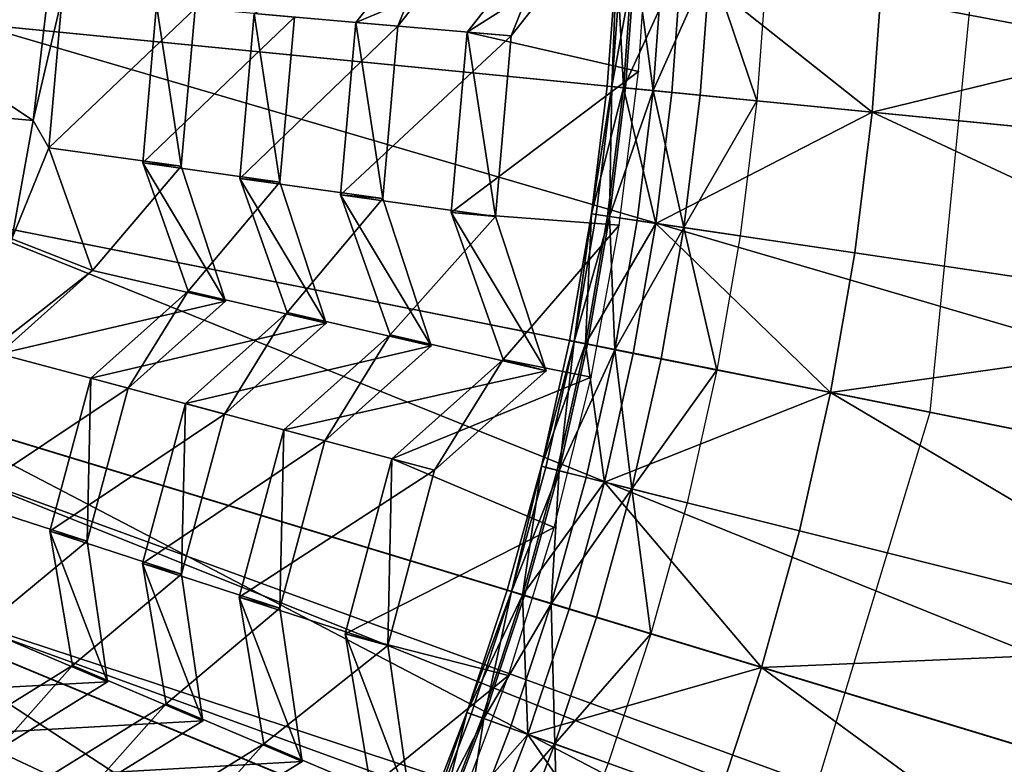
# Model space of a CAD drawing. Extents: x -3.87 to 3.87, y -3.87 to 3.87.
# Tile 99 of 115: x 1.16 to 1.73, y -0.54 to -0.11. Entities that reach past the tile are written whole.
import ezdxf

# ---------------------------------------------------------------- set-up
doc = ezdxf.new("R2010")
doc.units = 0
doc.layers.get('0').update_dxf_attribs({"linetype": 'CONTINUOUS'})

msp = doc.modelspace()

# ---------------------------------------------------------------- linework, layer by layer
for p in [(1.354673, -0.111122, 8.466452), (1.354673, -0.111122, 8.466452), (1.378876, -0.113239, 8.434906), (1.378876, -0.11324, 8.434906), (1.418757, -0.116711, 8.580368), (1.418757, -0.116711, 8.580368), (1.444101, -0.118928, 8.573303), (1.444101, -0.118928, 8.573303), (1.517415, -0.139334, 8.594139), (1.49946, -0.147773, 8.651937), (1.502072, -0.148031, 8.629379), (1.508748, -0.148688, 8.682016), (1.509908, -0.148802, 8.613266), (1.525884, -0.150376, 8.601448), (1.536613, -0.151433, 8.720688), (1.552913, -0.153038, 8.591782), (1.585471, -0.156245, 8.583187), (1.651762, -0.162774, 8.808193), (1.169037, -0.167487, 8.071529), (1.178172, -0.183217, 8.078873), (1.178172, -0.183217, 8.078873), (1.232147, -0.191914, 8.210806), (1.232147, -0.191915, 8.210806), (1.254311, -0.193854, 8.184336), (1.254311, -0.193854, 8.184336), (1.287925, -0.200903, 8.34112), (1.287925, -0.200903, 8.34112), (1.311088, -0.202929, 8.305353), (1.311088, -0.20293, 8.305353), (1.345999, -0.210261, 8.466452), (1.345999, -0.210262, 8.466452), (1.370203, -0.212379, 8.434906), (1.370203, -0.212379, 8.434906), (1.409675, -0.220523, 8.580368), (1.409675, -0.220523, 8.580368), (1.435019, -0.22274, 8.573303), (1.435019, -0.22274, 8.573303), (1.490405, -0.221217, 8.651937), (1.493001, -0.221602, 8.629379), (1.499637, -0.222586, 8.682016), (1.50079, -0.222757, 8.613266), (1.516669, -0.225113, 8.601448), (1.506301, -0.227633, 8.594139), (1.527334, -0.226695, 8.720688), (1.543536, -0.229098, 8.591782), (1.575897, -0.233898, 8.583187), (1.641788, -0.243672, 8.808193), (1.203206, -0.253764, 8.078873), (1.203206, -0.253764, 8.078873), (1.258323, -0.26568, 8.210806), (1.258323, -0.265681, 8.210806), (1.279813, -0.271439, 8.184336), (1.279813, -0.271439, 8.184336), (1.315281, -0.277995, 8.34112), (1.315281, -0.277995, 8.34112), (1.33774, -0.284012, 8.305353), (1.33774, -0.284013, 8.305353), (1.374584, -0.290816, 8.466452), (1.374584, -0.290816, 8.466452), (1.47776, -0.294127, 8.651937), (1.398052, -0.297104, 8.434906), (1.398052, -0.297104, 8.434906), (1.480334, -0.294639, 8.629379), (1.486914, -0.295948, 8.682016), (1.488057, -0.296175, 8.613266), (1.503801, -0.299307, 8.601448), (1.439607, -0.304874, 8.580368), (1.439607, -0.304874, 8.580368), (1.514375, -0.30141, 8.720688), (1.53044, -0.304606, 8.591782), (1.464181, -0.311458, 8.573303), (1.464181, -0.311458, 8.573303), (1.562526, -0.310988, 8.583187), (1.202279, -0.315699, 8.210806), (1.202279, -0.315699, 8.210806), (1.490073, -0.315135, 8.594139), (1.22377, -0.321458, 8.184336), (1.22377, -0.321458, 8.184336), (1.627859, -0.323984, 8.808193), (1.256711, -0.330269, 8.34112), (1.256711, -0.330269, 8.34112), (1.27917, -0.336287, 8.305353), (1.27917, -0.336287, 8.305353), (1.685208, -0.335207, 8.640915), (1.313383, -0.345438, 8.466452), (1.313383, -0.345438, 8.466452), (1.336851, -0.351726, 8.434906), (1.336851, -0.351726, 8.434906), (1.375521, -0.36207, 8.580368), (1.375521, -0.36207, 8.580368), (1.461541, -0.366327, 8.651937), (1.464087, -0.366965, 8.629379), (1.400095, -0.368655, 8.573303), (1.400095, -0.368655, 8.573303), (1.470595, -0.368595, 8.682016), (1.471725, -0.368878, 8.613266), (1.487297, -0.372778, 8.601448), (1.497755, -0.375398, 8.720688), (1.513644, -0.379378, 8.591782), (1.545378, -0.387327, 8.583187), (1.468784, -0.401546, 8.594139), (1.178692, -0.403726, 8.210806), (1.178692, -0.403726, 8.210806), (1.609994, -0.403512, 8.808193), (1.200183, -0.409484, 8.184336), (1.200183, -0.409484, 8.184336), (1.232061, -0.422264, 8.34112), (1.232061, -0.422264, 8.34112), (1.25452, -0.428282, 8.305353), (1.25452, -0.428282, 8.305353), (1.287625, -0.441565, 8.466452), (1.287625, -0.441565, 8.466452), (1.441802, -0.437645, 8.651937), (1.444313, -0.438407, 8.629379), (1.450733, -0.440354, 8.682016), (1.451848, -0.440693, 8.613266), (1.467209, -0.445352, 8.601448), (1.311094, -0.447853, 8.434906), (1.311094, -0.447853, 8.434906), (1.477527, -0.448482, 8.720688), (1.4932, -0.453237, 8.591782), (1.34855, -0.462728, 8.580368), (1.34855, -0.462728, 8.580368), (1.524507, -0.462733, 8.583187), (1.373124, -0.469313, 8.573303), (1.373124, -0.469313, 8.573303), (1.191662, -0.480916, 8.210806), (1.191662, -0.480916, 8.210806), (1.442506, -0.486573, 8.594139), (1.58825, -0.48207, 8.808193), (1.211825, -0.490318, 8.184336), (1.211825, -0.490319, 8.184336), (1.245614, -0.502935, 8.34112), (1.245614, -0.502935, 8.34112), (1.418592, -0.507911, 8.651937), (1.421064, -0.508795, 8.629379), (1.266687, -0.512761, 8.305353), (1.266687, -0.512761, 8.305353), (1.42738, -0.511055, 8.682016), (1.428477, -0.511447, 8.613266), (1.443591, -0.516855, 8.601448), (1.453743, -0.520488, 8.720688), (1.301788, -0.525859, 8.466452), (1.301788, -0.52586, 8.466452), (1.469165, -0.526006, 8.591782), (1.323807, -0.536127, 8.434906), (1.323807, -0.536127, 8.434906), (1.499967, -0.537027, 8.583187)]:
    msp.add_point(p)
for points in [[(1.685208, -0.335207, 8.640915), (1.718223, 0.000002, 8.640915), (0, 0, 8.640915)], [(1.42865, -0.954593, 8.640915), (1.587431, -0.657534, 8.640915), (0, 0, 8.640915)], [(0.954594, -1.42865, 8.640915), (1.214968, -1.214966, 8.640915), (0, 0, 8.640915)], [(1.587431, -0.657534, 8.640915), (1.685208, -0.335207, 8.640915), (0, 0, 8.640915)], [(1.214968, -1.214966, 8.640915), (1.42865, -0.954593, 8.640915), (0, 0, 8.640915)], [(3.065275, -0.3019, 4.599773), (3.080143, 0.000003, 4.599773), (0.000004, 0, 4.599773)], [(2.177992, -2.177986, 4.599773), (2.380957, -1.953995, 4.599773), (0.000004, 0, 4.599773)], [(0.894112, -2.947474, 4.599773), (1.178724, -2.845676, 4.599773), (0.000004, 0, 4.599773)], [(2.716413, -1.451949, 4.599773), (2.845682, -1.178716, 4.599773), (0.000004, 0, 4.599773)], [(2.561047, -1.711232, 4.599773), (2.716413, -1.451949, 4.599773), (0.000004, 0, 4.599773)], [(1.451956, -2.716408, 4.599773), (1.711239, -2.561041, 4.599773), (0.000004, 0, 4.599773)], [(2.947479, -0.894104, 4.599773), (3.020959, -0.600903, 4.599773), (0.000004, 0, 4.599773)], [(1.178724, -2.845676, 4.599773), (1.451956, -2.716408, 4.599773), (0.000004, 0, 4.599773)], [(2.845682, -1.178716, 4.599773), (2.947479, -0.894104, 4.599773), (0.000004, 0, 4.599773)], [(1.954002, -2.380951, 4.599773), (2.177992, -2.177986, 4.599773), (0.000004, 0, 4.599773)], [(1.711239, -2.561041, 4.599773), (1.954002, -2.380951, 4.599773), (0.000004, 0, 4.599773)], [(3.020959, -0.600903, 4.599773), (3.065275, -0.3019, 4.599773), (0.000004, 0, 4.599773)], [(2.380957, -1.953995, 4.599773), (2.561047, -1.711232, 4.599773), (0.000004, 0, 4.599773)], [(2.389772, -0.235461, 7.281732), (1.135571, -0.111934, 7.281732), (1.141083, 0.000002, 7.281732)], [(2.389772, -0.235461, 7.281732), (1.141083, 0.000002, 7.281732), (2.401368, 0.000003, 7.281732)], [(1.296226, -0.106025, 8.34112), (1.378876, -0.11324, 8.434906), (1.429663, -0.04882, 8.434906)], [(1.378876, -0.113239, 8.434906), (1.354673, -0.111122, 8.466452), (1.405459, -0.046702, 8.466454)], [(1.354673, -0.111122, 8.466452), (1.497282, -0.051472, 8.573303), (1.405459, -0.046703, 8.466454)], [(1.378876, -0.113239, 8.434906), (1.405459, -0.046702, 8.466454), (1.429663, -0.04882, 8.434906)], [(1.418757, -0.116711, 8.580368), (1.523375, -0.050539, 8.594137), (1.471937, -0.049255, 8.580368)], [(1.444101, -0.118928, 8.573303), (1.418757, -0.116711, 8.580368), (1.471937, -0.049255, 8.580368)], [(1.418757, -0.116711, 8.580368), (1.517415, -0.139334, 8.594139), (1.523375, -0.050539, 8.594137)], [(1.444101, -0.118928, 8.573303), (1.471937, -0.049255, 8.580368), (1.497282, -0.051472, 8.573303)], [(1.354673, -0.111122, 8.466452), (1.444101, -0.118928, 8.573303), (1.497282, -0.051472, 8.573303)], [(1.504907, -0.073975, 8.651937), (1.49946, -0.147773, 8.651937), (1.508748, -0.148688, 8.682016)], [(1.504907, -0.073975, 8.651937), (1.502072, -0.148031, 8.629379), (1.49946, -0.147773, 8.651937)], [(1.504907, -0.073975, 8.651937), (1.507528, -0.074103, 8.629379), (1.502072, -0.148031, 8.629379)], [(1.515393, -0.07449, 8.613266), (1.502072, -0.148031, 8.629379), (1.507528, -0.074103, 8.629379)], [(1.515393, -0.07449, 8.613266), (1.509908, -0.148802, 8.613266), (1.502072, -0.148031, 8.629379)], [(1.504907, -0.073975, 8.651937), (1.508748, -0.148688, 8.682016), (1.514229, -0.074433, 8.682016)], [(1.542195, -0.075806, 8.720688), (1.514229, -0.074433, 8.682016), (1.508748, -0.148688, 8.682016)], [(1.542195, -0.075806, 8.720688), (1.508748, -0.148688, 8.682016), (1.536613, -0.151433, 8.720688)], [(1.515393, -0.07449, 8.613266), (1.525884, -0.150376, 8.601448), (1.509908, -0.148802, 8.613266)], [(1.515393, -0.07449, 8.613266), (1.531426, -0.075277, 8.601448), (1.525884, -0.150376, 8.601448)], [(1.558554, -0.07661, 8.591782), (1.525884, -0.150376, 8.601448), (1.531426, -0.075277, 8.601448)], [(1.558554, -0.07661, 8.591782), (1.552913, -0.153038, 8.591782), (1.525884, -0.150376, 8.601448)], [(1.542195, -0.075806, 8.720688), (1.536613, -0.151433, 8.720688), (1.651762, -0.162774, 8.808193)], [(1.542195, -0.075806, 8.720688), (1.651762, -0.162774, 8.808193), (1.657762, -0.081484, 8.808193)], [(1.558554, -0.07661, 8.591782), (1.585471, -0.156245, 8.583187), (1.552913, -0.153038, 8.591782)], [(1.558554, -0.07661, 8.591782), (1.59123, -0.078215, 8.583187), (1.585471, -0.156245, 8.583187)], [(1.929885, -0.094852, 8.984764), (1.657762, -0.081484, 8.808193), (1.651762, -0.162774, 8.808193)], [(1.169037, -0.167487, 8.071529), (1.060555, -0.095288, 8.070354), (1.052776, -0.157097, 8.070354)], [(1.169037, -0.167487, 8.071529), (1.177223, -0.098906, 8.071529), (1.060555, -0.095288, 8.070354)], [(1.929885, -0.094852, 8.984764), (1.651762, -0.162774, 8.808193), (1.922901, -0.189478, 8.984764)], [(1.169037, -0.167487, 8.071529), (1.178172, -0.183217, 8.078873), (1.185768, -0.096393, 8.078873)], [(1.169037, -0.167487, 8.071529), (1.185768, -0.096393, 8.078873), (1.177223, -0.098906, 8.071529)], [(1.178172, -0.183217, 8.078873), (1.262254, -0.103069, 8.184336), (1.185768, -0.096393, 8.078873)], [(1.232147, -0.191915, 8.210806), (1.319389, -0.108052, 8.305353), (1.24009, -0.10113, 8.210806)], [(1.254311, -0.193854, 8.184336), (1.232147, -0.191914, 8.210806), (1.24009, -0.10113, 8.210806)], [(1.254311, -0.193854, 8.184336), (1.24009, -0.10113, 8.210806), (1.262254, -0.103069, 8.184336)], [(1.178172, -0.183217, 8.078873), (1.254311, -0.193854, 8.184336), (1.262254, -0.103069, 8.184336)], [(1.287925, -0.200903, 8.34112), (1.378876, -0.11324, 8.434906), (1.296226, -0.106025, 8.34112)], [(1.311088, -0.202929, 8.305353), (1.287925, -0.200903, 8.34112), (1.296226, -0.106025, 8.34112)], [(1.311088, -0.202929, 8.305353), (1.296226, -0.106025, 8.34112), (1.319389, -0.108051, 8.305353)], [(2.35521, -0.468662, 7.281732), (1.11914, -0.222794, 7.281732), (1.135571, -0.111934, 7.281732)], [(2.35521, -0.468662, 7.281732), (1.135571, -0.111934, 7.281732), (2.389772, -0.235461, 7.281732)], [(1.232147, -0.191915, 8.210806), (1.311088, -0.20293, 8.305353), (1.319389, -0.108052, 8.305353)], [(1.287925, -0.200903, 8.34112), (1.370203, -0.212379, 8.434906), (1.378876, -0.11324, 8.434906)], [(1.345999, -0.210262, 8.466452), (1.444101, -0.118928, 8.573303), (1.354673, -0.111122, 8.466452)], [(1.370203, -0.212379, 8.434906), (1.345999, -0.210261, 8.466452), (1.354673, -0.111122, 8.466452)], [(1.370203, -0.212379, 8.434906), (1.354673, -0.111122, 8.466452), (1.378876, -0.113239, 8.434906)], [(1.345999, -0.210262, 8.466452), (1.435019, -0.22274, 8.573303), (1.444101, -0.118928, 8.573303)], [(1.409675, -0.220523, 8.580368), (1.517415, -0.139334, 8.594139), (1.418757, -0.116711, 8.580368)], [(1.435019, -0.22274, 8.573303), (1.409675, -0.220523, 8.580368), (1.418757, -0.116711, 8.580368)], [(1.435019, -0.22274, 8.573303), (1.418757, -0.116711, 8.580368), (1.444101, -0.118928, 8.573303)], [(1.409675, -0.220523, 8.580368), (1.506301, -0.227633, 8.594139), (1.517415, -0.139334, 8.594139)], [(1.490405, -0.221217, 8.651937), (1.508748, -0.148688, 8.682016), (1.49946, -0.147773, 8.651937)], [(1.490405, -0.221217, 8.651937), (1.49946, -0.147773, 8.651937), (1.502072, -0.148031, 8.629379)], [(1.490405, -0.221217, 8.651937), (1.502072, -0.148031, 8.629379), (1.493001, -0.221602, 8.629379)], [(1.490405, -0.221217, 8.651937), (1.499637, -0.222586, 8.682016), (1.508748, -0.148688, 8.682016)], [(1.50079, -0.222757, 8.613266), (1.493001, -0.221602, 8.629379), (1.502072, -0.148031, 8.629379)], [(1.527334, -0.226695, 8.720688), (1.508748, -0.148688, 8.682016), (1.499637, -0.222586, 8.682016)], [(1.50079, -0.222757, 8.613266), (1.502072, -0.148031, 8.629379), (1.509908, -0.148802, 8.613266)], [(1.50079, -0.222757, 8.613266), (1.509908, -0.148802, 8.613266), (1.525884, -0.150376, 8.601448)], [(1.50079, -0.222757, 8.613266), (1.525884, -0.150376, 8.601448), (1.516669, -0.225113, 8.601448)], [(1.527334, -0.226695, 8.720688), (1.536613, -0.151433, 8.720688), (1.508748, -0.148688, 8.682016)], [(1.543536, -0.229098, 8.591782), (1.516669, -0.225113, 8.601448), (1.525884, -0.150376, 8.601448)], [(1.543536, -0.229098, 8.591782), (1.525884, -0.150376, 8.601448), (1.552913, -0.153038, 8.591782)], [(1.527334, -0.226695, 8.720688), (1.651762, -0.162774, 8.808193), (1.536613, -0.151433, 8.720688)], [(1.156876, -0.235476, 8.071529), (1.169037, -0.167487, 8.071529), (1.052776, -0.157097, 8.070354)], [(1.543536, -0.229098, 8.591782), (1.552913, -0.153038, 8.591782), (1.585471, -0.156245, 8.583187)], [(1.543536, -0.229098, 8.591782), (1.585471, -0.156245, 8.583187), (1.575897, -0.233898, 8.583187)], [(1.527334, -0.226695, 8.720688), (1.641788, -0.243672, 8.808193), (1.651762, -0.162774, 8.808193)], [(1.911291, -0.283649, 8.984764), (1.651762, -0.162774, 8.808193), (1.641788, -0.243672, 8.808193)], [(1.911291, -0.283649, 8.984764), (1.922901, -0.189478, 8.984764), (1.651762, -0.162774, 8.808193)], [(1.156876, -0.235476, 8.071529), (1.178172, -0.183217, 8.078873), (1.169037, -0.167487, 8.071529)], [(1.156876, -0.235476, 8.071529), (1.203206, -0.253764, 8.078873), (1.178172, -0.183217, 8.078873)], [(1.203206, -0.253764, 8.078873), (1.254311, -0.193854, 8.184336), (1.178172, -0.183217, 8.078873)], [(1.279813, -0.271439, 8.184336), (1.258323, -0.26568, 8.210806), (1.232147, -0.191914, 8.210806)], [(1.279813, -0.271439, 8.184336), (1.232147, -0.191914, 8.210806), (1.254311, -0.193854, 8.184336)], [(1.258323, -0.265681, 8.210806), (1.311088, -0.20293, 8.305353), (1.232147, -0.191915, 8.210806)], [(1.203206, -0.253764, 8.078873), (1.279813, -0.271439, 8.184336), (1.254311, -0.193854, 8.184336)], [(1.258323, -0.265681, 8.210806), (1.33774, -0.284013, 8.305353), (1.311088, -0.20293, 8.305353)], [(1.315281, -0.277995, 8.34112), (1.370203, -0.212379, 8.434906), (1.287925, -0.200903, 8.34112)], [(1.33774, -0.284012, 8.305353), (1.315281, -0.277995, 8.34112), (1.287925, -0.200903, 8.34112)], [(1.33774, -0.284012, 8.305353), (1.287925, -0.200903, 8.34112), (1.311088, -0.202929, 8.305353)], [(1.315281, -0.277995, 8.34112), (1.398052, -0.297104, 8.434906), (1.370203, -0.212379, 8.434906)], [(1.398052, -0.297104, 8.434906), (1.374584, -0.290816, 8.466452), (1.345999, -0.210261, 8.466452)], [(1.398052, -0.297104, 8.434906), (1.345999, -0.210261, 8.466452), (1.370203, -0.212379, 8.434906)], [(1.374584, -0.290816, 8.466452), (1.435019, -0.22274, 8.573303), (1.345999, -0.210262, 8.466452)], [(1.439607, -0.304874, 8.580368), (1.506301, -0.227633, 8.594139), (1.409675, -0.220523, 8.580368)], [(1.464181, -0.311458, 8.573303), (1.439607, -0.304874, 8.580368), (1.409675, -0.220523, 8.580368)], [(1.464181, -0.311458, 8.573303), (1.409675, -0.220523, 8.580368), (1.435019, -0.22274, 8.573303)], [(2.2979, -0.697339, 7.281732), (1.091896, -0.331503, 7.281732), (1.11914, -0.222794, 7.281732)], [(2.2979, -0.697339, 7.281732), (1.11914, -0.222794, 7.281732), (2.35521, -0.468662, 7.281732)], [(1.374584, -0.290816, 8.466452), (1.464181, -0.311458, 8.573303), (1.435019, -0.22274, 8.573303)], [(1.490405, -0.221217, 8.651937), (1.47776, -0.294127, 8.651937), (1.486914, -0.295948, 8.682016)], [(1.490405, -0.221217, 8.651937), (1.480334, -0.294639, 8.629379), (1.47776, -0.294127, 8.651937)], [(1.490405, -0.221217, 8.651937), (1.493001, -0.221602, 8.629379), (1.480334, -0.294639, 8.629379)], [(1.50079, -0.222757, 8.613266), (1.480334, -0.294639, 8.629379), (1.493001, -0.221602, 8.629379)], [(1.50079, -0.222757, 8.613266), (1.488057, -0.296175, 8.613266), (1.480334, -0.294639, 8.629379)], [(1.490405, -0.221217, 8.651937), (1.486914, -0.295948, 8.682016), (1.499637, -0.222586, 8.682016)], [(1.527334, -0.226695, 8.720688), (1.499637, -0.222586, 8.682016), (1.486914, -0.295948, 8.682016)], [(1.50079, -0.222757, 8.613266), (1.503801, -0.299307, 8.601448), (1.488057, -0.296175, 8.613266)], [(1.50079, -0.222757, 8.613266), (1.516669, -0.225113, 8.601448), (1.503801, -0.299307, 8.601448)], [(1.543536, -0.229098, 8.591782), (1.503801, -0.299307, 8.601448), (1.516669, -0.225113, 8.601448)], [(1.439607, -0.304874, 8.580368), (1.490073, -0.315135, 8.594139), (1.506301, -0.227633, 8.594139)], [(1.527334, -0.226695, 8.720688), (1.486914, -0.295948, 8.682016), (1.514375, -0.30141, 8.720688)], [(1.543536, -0.229098, 8.591782), (1.53044, -0.304606, 8.591782), (1.503801, -0.299307, 8.601448)], [(1.527334, -0.226695, 8.720688), (1.514375, -0.30141, 8.720688), (1.627859, -0.323984, 8.808193)], [(1.527334, -0.226695, 8.720688), (1.627859, -0.323984, 8.808193), (1.641788, -0.243672, 8.808193)], [(1.543536, -0.229098, 8.591782), (1.562526, -0.310988, 8.583187), (1.53044, -0.304606, 8.591782)], [(1.543536, -0.229098, 8.591782), (1.575897, -0.233898, 8.583187), (1.562526, -0.310988, 8.583187)], [(1.140783, -0.302643, 8.071529), (1.203206, -0.253764, 8.078873), (1.156876, -0.235476, 8.071529)], [(1.911291, -0.283649, 8.984764), (1.641788, -0.243672, 8.808193), (1.627859, -0.323984, 8.808193)], [(1.140783, -0.302643, 8.071529), (1.149607, -0.301601, 8.078871), (1.203206, -0.253764, 8.078873)], [(1.149607, -0.301601, 8.078871), (1.279813, -0.271439, 8.184336), (1.203206, -0.253764, 8.078873)], [(1.22377, -0.321458, 8.184336), (1.202279, -0.315699, 8.210806), (1.258323, -0.26568, 8.210806)], [(1.202279, -0.315699, 8.210806), (1.33774, -0.284013, 8.305353), (1.258323, -0.265681, 8.210806)], [(1.22377, -0.321458, 8.184336), (1.258323, -0.26568, 8.210806), (1.279813, -0.271439, 8.184336)], [(1.149607, -0.301601, 8.078871), (1.22377, -0.321458, 8.184336), (1.279813, -0.271439, 8.184336)], [(1.256711, -0.330269, 8.34112), (1.398052, -0.297104, 8.434906), (1.315281, -0.277995, 8.34112)], [(1.27917, -0.336287, 8.305353), (1.256711, -0.330269, 8.34112), (1.315281, -0.277995, 8.34112)], [(1.27917, -0.336287, 8.305353), (1.315281, -0.277995, 8.34112), (1.33774, -0.284012, 8.305353)], [(1.202279, -0.315699, 8.210806), (1.27917, -0.336287, 8.305353), (1.33774, -0.284013, 8.305353)], [(1.911291, -0.283649, 8.984764), (1.627859, -0.323984, 8.808193), (1.895077, -0.377136, 8.984764)], [(1.313383, -0.345438, 8.466452), (1.464181, -0.311458, 8.573303), (1.374584, -0.290816, 8.466452)], [(1.336851, -0.351726, 8.434906), (1.313383, -0.345438, 8.466452), (1.374584, -0.290816, 8.466452)], [(1.336851, -0.351726, 8.434906), (1.374584, -0.290816, 8.466452), (1.398052, -0.297104, 8.434906)], [(1.461541, -0.366327, 8.651937), (1.486914, -0.295948, 8.682016), (1.47776, -0.294127, 8.651937)], [(1.461541, -0.366327, 8.651937), (1.47776, -0.294127, 8.651937), (1.480334, -0.294639, 8.629379)], [(1.256711, -0.330269, 8.34112), (1.336851, -0.351726, 8.434906), (1.398052, -0.297104, 8.434906)], [(1.461541, -0.366327, 8.651937), (1.480334, -0.294639, 8.629379), (1.464087, -0.366965, 8.629379)], [(1.461541, -0.366327, 8.651937), (1.470595, -0.368595, 8.682016), (1.486914, -0.295948, 8.682016)], [(1.471725, -0.368878, 8.613266), (1.464087, -0.366965, 8.629379), (1.480334, -0.294639, 8.629379)], [(1.497755, -0.375398, 8.720688), (1.486914, -0.295948, 8.682016), (1.470595, -0.368595, 8.682016)], [(1.471725, -0.368878, 8.613266), (1.480334, -0.294639, 8.629379), (1.488057, -0.296175, 8.613266)], [(1.471725, -0.368878, 8.613266), (1.488057, -0.296175, 8.613266), (1.503801, -0.299307, 8.601448)], [(1.471725, -0.368878, 8.613266), (1.503801, -0.299307, 8.601448), (1.487297, -0.372778, 8.601448)], [(1.497755, -0.375398, 8.720688), (1.514375, -0.30141, 8.720688), (1.486914, -0.295948, 8.682016)], [(1.513644, -0.379378, 8.591782), (1.487297, -0.372778, 8.601448), (1.503801, -0.299307, 8.601448)], [(1.513644, -0.379378, 8.591782), (1.503801, -0.299307, 8.601448), (1.53044, -0.304606, 8.591782)], [(1.12705, -0.385787, 8.078871), (1.22377, -0.321458, 8.184336), (1.149607, -0.301601, 8.078871)], [(1.375521, -0.36207, 8.580368), (1.490073, -0.315135, 8.594139), (1.439607, -0.304874, 8.580368)], [(1.400095, -0.368655, 8.573303), (1.375521, -0.36207, 8.580368), (1.439607, -0.304874, 8.580368)], [(1.400095, -0.368655, 8.573303), (1.439607, -0.304874, 8.580368), (1.464181, -0.311458, 8.573303)], [(1.497755, -0.375398, 8.720688), (1.627859, -0.323984, 8.808193), (1.514375, -0.30141, 8.720688)], [(1.513644, -0.379378, 8.591782), (1.53044, -0.304606, 8.591782), (1.562526, -0.310988, 8.583187)], [(1.313383, -0.345438, 8.466452), (1.400095, -0.368655, 8.573303), (1.464181, -0.311458, 8.573303)], [(1.513644, -0.379378, 8.591782), (1.562526, -0.310988, 8.583187), (1.545378, -0.387327, 8.583187)], [(1.178692, -0.403726, 8.210806), (1.27917, -0.336287, 8.305353), (1.202279, -0.315699, 8.210806)], [(1.200183, -0.409484, 8.184336), (1.178692, -0.403726, 8.210806), (1.202279, -0.315699, 8.210806)], [(1.200183, -0.409484, 8.184336), (1.202279, -0.315699, 8.210806), (1.22377, -0.321458, 8.184336)], [(1.375521, -0.36207, 8.580368), (1.468784, -0.401546, 8.594139), (1.490073, -0.315135, 8.594139)], [(1.12705, -0.385787, 8.078871), (1.200183, -0.409484, 8.184336), (1.22377, -0.321458, 8.184336)], [(1.497755, -0.375398, 8.720688), (1.609994, -0.403512, 8.808193), (1.627859, -0.323984, 8.808193)], [(1.874281, -0.469712, 8.984764), (1.627859, -0.323984, 8.808193), (1.609994, -0.403512, 8.808193)], [(1.874281, -0.469712, 8.984764), (1.895077, -0.377136, 8.984764), (1.627859, -0.323984, 8.808193)], [(2.218506, -0.919316, 7.281732), (1.054154, -0.437027, 7.281732), (1.091896, -0.331503, 7.281732)], [(2.218506, -0.919316, 7.281732), (1.091896, -0.331503, 7.281732), (2.2979, -0.697339, 7.281732)], [(1.232061, -0.422264, 8.34112), (1.336851, -0.351726, 8.434906), (1.256711, -0.330269, 8.34112)], [(1.25452, -0.428282, 8.305353), (1.232061, -0.422264, 8.34112), (1.256711, -0.330269, 8.34112)], [(1.25452, -0.428282, 8.305353), (1.256711, -0.330269, 8.34112), (1.27917, -0.336287, 8.305353)], [(1.178692, -0.403726, 8.210806), (1.25452, -0.428282, 8.305353), (1.27917, -0.336287, 8.305353)], [(1.287625, -0.441565, 8.466452), (1.400095, -0.368655, 8.573303), (1.313383, -0.345438, 8.466452)], [(1.311094, -0.447853, 8.434906), (1.287625, -0.441565, 8.466452), (1.313383, -0.345438, 8.466452)], [(1.311094, -0.447853, 8.434906), (1.313383, -0.345438, 8.466452), (1.336851, -0.351726, 8.434906)], [(1.232061, -0.422264, 8.34112), (1.311094, -0.447853, 8.434906), (1.336851, -0.351726, 8.434906)], [(1.34855, -0.462728, 8.580368), (1.468784, -0.401546, 8.594139), (1.375521, -0.36207, 8.580368)], [(1.373124, -0.469313, 8.573303), (1.34855, -0.462728, 8.580368), (1.375521, -0.36207, 8.580368)], [(1.373124, -0.469313, 8.573303), (1.375521, -0.36207, 8.580368), (1.400095, -0.368655, 8.573303)], [(1.087242, -0.441184, 4.643107), (1.114588, -0.366053, 4.643107), (3.508225, -1.237265, 4.643107)], [(3.48088, -1.312397, 7.239488), (1.114588, -0.366053, 7.239488), (1.087242, -0.441185, 7.239488)], [(1.114588, -0.366053, 7.239488), (3.508225, -1.237266, 7.239488), (3.508225, -1.237265, 4.643107)], [(1.114588, -0.366053, 7.239488), (3.508225, -1.237265, 4.643107), (1.114588, -0.366053, 4.643107)], [(3.48088, -1.312397, 7.239488), (3.508225, -1.237266, 7.239488), (1.114588, -0.366053, 7.239488)], [(1.461541, -0.366327, 8.651937), (1.441802, -0.437645, 8.651937), (1.450733, -0.440354, 8.682016)], [(1.461541, -0.366327, 8.651937), (1.444313, -0.438407, 8.629379), (1.441802, -0.437645, 8.651937)], [(1.461541, -0.366327, 8.651937), (1.464087, -0.366965, 8.629379), (1.444313, -0.438407, 8.629379)], [(1.471725, -0.368878, 8.613266), (1.444313, -0.438407, 8.629379), (1.464087, -0.366965, 8.629379)], [(1.461541, -0.366327, 8.651937), (1.450733, -0.440354, 8.682016), (1.470595, -0.368595, 8.682016)], [(1.287625, -0.441565, 8.466452), (1.373124, -0.469313, 8.573303), (1.400095, -0.368655, 8.573303)], [(1.471725, -0.368878, 8.613266), (1.451848, -0.440693, 8.613266), (1.444313, -0.438407, 8.629379)], [(1.497755, -0.375398, 8.720688), (1.470595, -0.368595, 8.682016), (1.450733, -0.440354, 8.682016)], [(1.471725, -0.368878, 8.613266), (1.467209, -0.445352, 8.601448), (1.451848, -0.440693, 8.613266)], [(1.471725, -0.368878, 8.613266), (1.487297, -0.372778, 8.601448), (1.467209, -0.445352, 8.601448)], [(1.513644, -0.379378, 8.591782), (1.467209, -0.445352, 8.601448), (1.487297, -0.372778, 8.601448)], [(1.497755, -0.375398, 8.720688), (1.450733, -0.440354, 8.682016), (1.477527, -0.448482, 8.720688)], [(1.513644, -0.379378, 8.591782), (1.4932, -0.453237, 8.591782), (1.467209, -0.445352, 8.601448)], [(1.497755, -0.375398, 8.720688), (1.477527, -0.448482, 8.720688), (1.58825, -0.48207, 8.808193)], [(1.513644, -0.379378, 8.591782), (1.524507, -0.462733, 8.583187), (1.4932, -0.453237, 8.591782)], [(1.497755, -0.375398, 8.720688), (1.58825, -0.48207, 8.808193), (1.609994, -0.403512, 8.808193)], [(1.513644, -0.379378, 8.591782), (1.545378, -0.387327, 8.583187), (1.524507, -0.462733, 8.583187)], [(1.139453, -0.45961, 8.078871), (1.200183, -0.409484, 8.184336), (1.12705, -0.385787, 8.078871)], [(1.34855, -0.462728, 8.580368), (1.442506, -0.486573, 8.594139), (1.468784, -0.401546, 8.594139)], [(1.191662, -0.480916, 8.210806), (1.25452, -0.428282, 8.305353), (1.178692, -0.403726, 8.210806)], [(1.211825, -0.490318, 8.184336), (1.191662, -0.480916, 8.210806), (1.178692, -0.403726, 8.210806)], [(1.211825, -0.490318, 8.184336), (1.178692, -0.403726, 8.210806), (1.200183, -0.409484, 8.184336)], [(1.874281, -0.469712, 8.984764), (1.609994, -0.403512, 8.808193), (1.58825, -0.48207, 8.808193)], [(1.139453, -0.45961, 8.078871), (1.211825, -0.490319, 8.184336), (1.200183, -0.409484, 8.184336)], [(1.245614, -0.502935, 8.34112), (1.311094, -0.447853, 8.434906), (1.232061, -0.422264, 8.34112)], [(1.266687, -0.512761, 8.305353), (1.245614, -0.502935, 8.34112), (1.232061, -0.422264, 8.34112)], [(1.266687, -0.512761, 8.305353), (1.232061, -0.422264, 8.34112), (1.25452, -0.428282, 8.305353)], [(1.191662, -0.480916, 8.210806), (1.266687, -0.512761, 8.305353), (1.25452, -0.428282, 8.305353)], [(2.117685, -1.132419, 7.281732), (1.006225, -0.538332, 7.281732), (1.054154, -0.437027, 7.281732)], [(2.117685, -1.132419, 7.281732), (1.054154, -0.437027, 7.281732), (2.218506, -0.919316, 7.281732)], [(3.48088, -1.312397, 7.239488), (1.087242, -0.441185, 7.239488), (1.087242, -0.441184, 4.643107)], [(3.48088, -1.312397, 7.239488), (1.087242, -0.441184, 4.643107), (3.48088, -1.312397, 4.643107)], [(1.087242, -0.441184, 4.643107), (3.508225, -1.237265, 4.643107), (3.48088, -1.312397, 4.643107)], [(1.301788, -0.52586, 8.466452), (1.373124, -0.469313, 8.573303), (1.287625, -0.441565, 8.466452)], [(1.323807, -0.536127, 8.434906), (1.301788, -0.525859, 8.466452), (1.287625, -0.441565, 8.466452)], [(1.323807, -0.536127, 8.434906), (1.287625, -0.441565, 8.466452), (1.311094, -0.447853, 8.434906)], [(1.418592, -0.507911, 8.651937), (1.450733, -0.440354, 8.682016), (1.441802, -0.437645, 8.651937)], [(1.418592, -0.507911, 8.651937), (1.441802, -0.437645, 8.651937), (1.444313, -0.438407, 8.629379)], [(1.418592, -0.507911, 8.651937), (1.444313, -0.438407, 8.629379), (1.421064, -0.508795, 8.629379)], [(1.418592, -0.507911, 8.651937), (1.42738, -0.511055, 8.682016), (1.450733, -0.440354, 8.682016)], [(1.428477, -0.511447, 8.613266), (1.421064, -0.508795, 8.629379), (1.444313, -0.438407, 8.629379)], [(1.453743, -0.520488, 8.720688), (1.450733, -0.440354, 8.682016), (1.42738, -0.511055, 8.682016)], [(1.428477, -0.511447, 8.613266), (1.444313, -0.438407, 8.629379), (1.451848, -0.440693, 8.613266)], [(1.428477, -0.511447, 8.613266), (1.451848, -0.440693, 8.613266), (1.467209, -0.445352, 8.601448)], [(1.453743, -0.520488, 8.720688), (1.477527, -0.448482, 8.720688), (1.450733, -0.440354, 8.682016)], [(1.428477, -0.511447, 8.613266), (1.467209, -0.445352, 8.601448), (1.443591, -0.516855, 8.601448)], [(1.469165, -0.526006, 8.591782), (1.443591, -0.516855, 8.601448), (1.467209, -0.445352, 8.601448)], [(1.469165, -0.526006, 8.591782), (1.467209, -0.445352, 8.601448), (1.4932, -0.453237, 8.591782)], [(1.245614, -0.502935, 8.34112), (1.323807, -0.536127, 8.434906), (1.311094, -0.447853, 8.434906)], [(1.453743, -0.520488, 8.720688), (1.58825, -0.48207, 8.808193), (1.477527, -0.448482, 8.720688)], [(1.469165, -0.526006, 8.591782), (1.4932, -0.453237, 8.591782), (1.524507, -0.462733, 8.583187)], [(1.078362, -0.497412, 8.078871), (1.211825, -0.490319, 8.184336), (1.139453, -0.45961, 8.078871)], [(1.36338, -0.550996, 8.580368), (1.442506, -0.486573, 8.594139), (1.34855, -0.462728, 8.580368)], [(1.386437, -0.561747, 8.573303), (1.36338, -0.550996, 8.580368), (1.34855, -0.462728, 8.580368)], [(1.386437, -0.561747, 8.573303), (1.34855, -0.462728, 8.580368), (1.373124, -0.469313, 8.573303)], [(1.469165, -0.526006, 8.591782), (1.524507, -0.462733, 8.583187), (1.499967, -0.537027, 8.583187)], [(1.301788, -0.52586, 8.466452), (1.386437, -0.561747, 8.573303), (1.373124, -0.469313, 8.573303)], [(1.874281, -0.469712, 8.984764), (1.58825, -0.48207, 8.808193), (1.84897, -0.561158, 8.984764)], [(1.127784, -0.520443, 8.210804), (1.266687, -0.512761, 8.305353), (1.191662, -0.480916, 8.210806)], [(1.147948, -0.529846, 8.184336), (1.127784, -0.520443, 8.210804), (1.191662, -0.480916, 8.210806)], [(1.147948, -0.529846, 8.184336), (1.191662, -0.480916, 8.210806), (1.211825, -0.490318, 8.184336)], [(1.36338, -0.550996, 8.580368), (1.41133, -0.569929, 8.594139), (1.442506, -0.486573, 8.594139)], [(1.453743, -0.520488, 8.720688), (1.562685, -0.559468, 8.808193), (1.58825, -0.48207, 8.808193)], [(1.819211, -0.651254, 8.984764), (1.58825, -0.48207, 8.808193), (1.562685, -0.559468, 8.808193)], [(1.819211, -0.651254, 8.984764), (1.84897, -0.561158, 8.984764), (1.58825, -0.48207, 8.808193)], [(1.078362, -0.497412, 8.078871), (1.147948, -0.529846, 8.184336), (1.211825, -0.490319, 8.184336)], [(1.19993, -0.55407, 8.305351), (1.178856, -0.544244, 8.34112), (1.245614, -0.502935, 8.34112)], [(1.178857, -0.544244, 8.34112), (1.323807, -0.536127, 8.434906), (1.245614, -0.502935, 8.34112)], [(1.19993, -0.55407, 8.305351), (1.245614, -0.502935, 8.34112), (1.266687, -0.512761, 8.305353)], [(1.418592, -0.507911, 8.651937), (1.391966, -0.576953, 8.651937), (1.400588, -0.580525, 8.682016)], [(1.418592, -0.507911, 8.651937), (1.394391, -0.577957, 8.629379), (1.391966, -0.576953, 8.651937)], [(1.418592, -0.507911, 8.651937), (1.421064, -0.508795, 8.629379), (1.394391, -0.577957, 8.629379)], [(1.428477, -0.511447, 8.613266), (1.394391, -0.577957, 8.629379), (1.421064, -0.508795, 8.629379)], [(1.418592, -0.507911, 8.651937), (1.400588, -0.580525, 8.682016), (1.42738, -0.511055, 8.682016)], [(1.127784, -0.520443, 8.210804), (1.19993, -0.55407, 8.305351), (1.266687, -0.512761, 8.305353)], [(1.428477, -0.511447, 8.613266), (1.401665, -0.580971, 8.613266), (1.394391, -0.577957, 8.629379)], [(1.453743, -0.520488, 8.720688), (1.42738, -0.511055, 8.682016), (1.400588, -0.580525, 8.682016)], [(1.428477, -0.511447, 8.613266), (1.416496, -0.587114, 8.601448), (1.401665, -0.580971, 8.613266)], [(1.428477, -0.511447, 8.613266), (1.443591, -0.516855, 8.601448), (1.416496, -0.587114, 8.601448)], [(1.08927, -0.603037, 8.210804), (1.19993, -0.55407, 8.305351), (1.127784, -0.520443, 8.210804)], [(1.453743, -0.520488, 8.720688), (1.400588, -0.580525, 8.682016), (1.426457, -0.59124, 8.720688)], [(1.469165, -0.526006, 8.591782), (1.416496, -0.587114, 8.601448), (1.443591, -0.516855, 8.601448)], [(1.453743, -0.520488, 8.720688), (1.426457, -0.59124, 8.720688), (1.533356, -0.635519, 8.808193)], [(1.453743, -0.520488, 8.720688), (1.533356, -0.635519, 8.808193), (1.562685, -0.559468, 8.808193)], [(1.254051, -0.579292, 8.434904), (1.232031, -0.569024, 8.466452), (1.301788, -0.525859, 8.466452)], [(1.232031, -0.569024, 8.466452), (1.386437, -0.561747, 8.573303), (1.301788, -0.52586, 8.466452)], [(1.254051, -0.579292, 8.434904), (1.301788, -0.525859, 8.466452), (1.323807, -0.536127, 8.434906)], [(1.469165, -0.526006, 8.591782), (1.441589, -0.597508, 8.591782), (1.416496, -0.587114, 8.601448)], [(1.469165, -0.526006, 8.591782), (1.471814, -0.610027, 8.583187), (1.441589, -0.597508, 8.591782)], [(1.469165, -0.526006, 8.591782), (1.499967, -0.537027, 8.583187), (1.471814, -0.610027, 8.583187)], [(1.178857, -0.544244, 8.34112), (1.254051, -0.579292, 8.434904), (1.323807, -0.536127, 8.434906)]]:
    msp.add_3dface(points)

doc.saveas('drawing.dxf')
